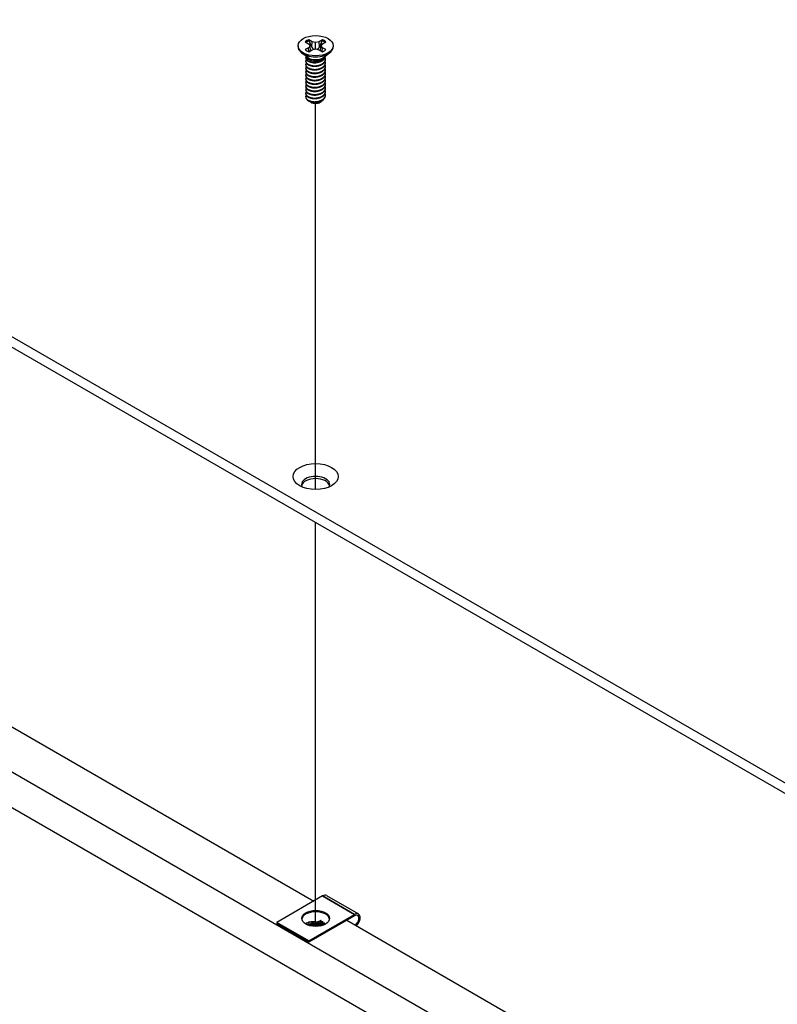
# Model space of a CAD drawing. Header units: millimetres. Extents: x 64 to 1798, y 64 to 1375.
# Tile 55 of 60: x 1352 to 1439, y 965 to 1079. Entities that reach past the tile are written whole.
import ezdxf

# ---------------------------------------------------------------- set-up
doc = ezdxf.new("R2010")
doc.units = ezdxf.units.MM
doc.header["$LTSCALE"] = 6.666667
for name, color, linetype, lineweight in [('Tweak Trail (ANSI)', 7, 'Continuous', 25), ('Visible (ANSI)', 7, 'Continuous', 25), ('Visible Narrow (ANSI)', 7, 'Continuous', 35)]:
    doc.layers.add(name, color=color, linetype=linetype, lineweight=lineweight)

msp = doc.modelspace()

# ---------------------------------------------------------------- linework, layer by layer
at = {"layer": 'Tweak Trail (ANSI)'}
for p, q in [((1385.9832, 1024.7078), (1385.9832, 1069.3244)), ((1385.9832, 974.2441), (1385.9832, 1020.9177))]:
    msp.add_line(p, q, dxfattribs=at)
at = {"layer": 'Visible (ANSI)'}
for p, q in [((1441.9856, 989.7627), (1207.9098, 1124.9064)), ((1207.9098, 1123.7284), (1441.9856, 988.5847)), ((1384.7868, 1076.4402), (1385.1826, 1076.2116)), ((1385.1826, 1076.2116), (1385.3466, 1075.9831)), ((1385.5888, 1076.4461), (1385.1929, 1076.6747)), ((1385.5513, 1075.7967), (1385.5888, 1076.4461)), ((1385.9847, 1076.3514), (1385.5888, 1076.4461)), ((1386.3806, 1076.4461), (1385.9847, 1076.3514)), ((1385.9847, 1075.6147), (1385.9847, 1076.3514)), ((1386.7765, 1076.6747), (1386.3806, 1076.4461)), ((1386.418, 1075.7967), (1386.3806, 1076.4461)), ((1386.6227, 1075.9831), (1386.7867, 1076.2116)), ((1386.7867, 1076.2116), (1387.1826, 1076.4402)), ((1207.0649, 1075.1462), (1441.994, 939.5098)), ((1383.9527, 1075.9831), (1383.9527, 1075.8685)), ((1385.0871, 1074.6249), (1384.3819, 1075.1474)), ((1385.1826, 1075.7545), (1384.7868, 1075.5259)), ((1385.3466, 1075.9831), (1385.1826, 1075.7545)), ((1385.2218, 1075.3081), (1385.1826, 1075.7545)), ((1385.1929, 1075.2914), (1385.5888, 1075.52)), ((1385.4122, 1075.418), (1385.3466, 1075.9831)), ((1385.5888, 1075.52), (1385.9847, 1075.6147)), ((1385.9847, 1075.6147), (1386.3806, 1075.52)), ((1386.3806, 1075.52), (1386.7765, 1075.2914)), ((1386.5572, 1075.418), (1386.6227, 1075.9831)), ((1386.7867, 1075.7545), (1386.6227, 1075.9831)), ((1386.7475, 1075.3081), (1386.7867, 1075.7545)), ((1387.1826, 1075.5259), (1386.7867, 1075.7545)), ((1386.8822, 1074.6249), (1387.5875, 1075.1474)), ((1388.0167, 1075.9831), (1388.0167, 1075.8685)), ((1384.8468, 1074.5838), (1384.8468, 1074.6356)), ((1384.8468, 1074.169), (1384.8468, 1074.2209)), ((1384.8468, 1073.7542), (1384.8468, 1073.8061)), ((1385.2829, 1074.3475), (1385.1801, 1074.4069)), ((1386.7442, 1074.3809), (1386.7893, 1074.4069)), ((1387.1226, 1074.7912), (1387.1226, 1074.803)), ((1387.1226, 1074.3764), (1387.1226, 1074.4282)), ((1387.1226, 1073.9616), (1387.1226, 1074.0135)), ((1438.4019, 937.4359), (1203.4728, 1073.0723)), ((1384.8468, 1073.3394), (1384.8468, 1073.3913)), ((1384.8468, 1072.9247), (1384.8468, 1072.9765)), ((1387.1226, 1073.5468), (1387.1226, 1073.5987)), ((1387.1226, 1073.1321), (1387.1226, 1073.1839)), ((1387.1226, 1072.7173), (1387.1226, 1072.7691)), ((1384.8468, 1072.5099), (1384.8468, 1072.5617)), ((1384.8468, 1072.0951), (1384.8468, 1072.147)), ((1384.8468, 1071.6803), (1384.8468, 1071.7322)), ((1387.1226, 1072.3025), (1387.1226, 1072.3543)), ((1387.1226, 1071.8877), (1387.1226, 1071.9396)), ((1387.1226, 1071.4729), (1387.1226, 1071.5248)), ((1384.8468, 1071.2655), (1384.8468, 1071.3174)), ((1384.8468, 1070.8508), (1384.8468, 1070.9026)), ((1384.8468, 1070.436), (1384.8468, 1070.4878)), ((1387.1226, 1071.0582), (1387.1226, 1071.11)), ((1387.1226, 1070.6434), (1387.1226, 1070.6952)), ((1384.8468, 1070.0724), (1384.8468, 1070.0731)), ((1385.4495, 1069.4523), (1385.3823, 1069.4911)), ((1386.5199, 1069.4523), (1386.6449, 1069.5245)), ((1387.1226, 1070.2286), (1387.1226, 1070.2804)), ((1274.6417, 1041.3237), (1385.7706, 977.1634)), ((1386.7973, 977.7561), (1381.5081, 974.7024)), ((1387.2573, 977.8017), (1390.9342, 975.6788)), ((1385.1851, 972.5796), (1390.4742, 975.6332)), ((1390.4742, 975.47), (1385.1851, 972.4163)), ((1389.5889, 974.9588), (1445.2213, 942.8395)), ((1381.5081, 974.7024), (1381.5081, 974.5391)), ((1385.1851, 972.5796), (1381.5081, 974.7024)), ((1385.1851, 972.4163), (1381.5081, 974.5391)), ((1386.5564, 974.3037), (1386.8492, 974.4364)), ((1385.1851, 972.4163), (1385.1851, 972.5796))]:
    msp.add_line(p, q, dxfattribs=at)
for centre, major_axis in [((1385.9847, 1075.9831), (-2.032, 0)), ((1385.9847, 1026.2094), (2.601, 0)), ((1385.9912, 975.1678), (1.6, 0))]:
    msp.add_ellipse(centre, major_axis=major_axis, ratio=0.57735027, dxfattribs=at)
for centre, major_axis, ratio, start_param, end_param in [((1385.9847, 1075.9831), (-1.4359, 0), 0.57735027, 5.29642922, 5.69914506), ((1385.9847, 1075.8693), (1.3986, 0), 0.57735027, 2.15828086, 2.46214233), ((1385.9847, 1075.8693), (1.3986, 0), 0.57735027, 0.67945032, 0.98331179), ((1385.9847, 1075.9831), (-1.4359, 0), 0.57735027, 3.7256329, 4.12834874), ((1385.9847, 1075.8685), (2.032, 0), 0.57735027, 3.14159265, 6.28318531), ((1385.9847, 1075.9831), (1.4359, 0), 0.57735027, 3.7256329, 4.12834874), ((1385.9847, 1075.9831), (1.4359, 0), 0.57735027, 5.29642922, 5.69914506), ((1385.9847, 1074.8715), (-1.1379, 0), 0.57735027, 0.11253944, 3.02905321), ((1385.9847, 1075.0288), (-1.1379, 0), 0.57735027, 0.66197837, 2.47961428), ((1385.9847, 1070.0724), (-1.1379, 0), 0.57735027, 0, 0.78539816), ((1385.9847, 1069.7614), (-0.7569, 0), 0.57735027, 0.78539816, 2.35619449), ((1385.9847, 1025.2933), (1.6256, 0), 0.57735027, 5.96691699, 9.74104627), ((1385.9847, 1025.0315), (1.6256, 0), 0.57735027, 0.13995372, 3.00163893), ((1386.7973, 977.005), (0.46, 0.7967), 0.57735027, 0, 0.78539816), ((1385.9912, 975.0045), (1.6, 0), 0.57735027, 0.08850384, 3.05308881), ((1390.4742, 974.8821), (0.46, 0.7967), 0.57735027, 4.29114919, 7.06858347), ((1390.4742, 974.8821), (0.36, 0.6235), 0.57735027, 4.16263985, 7.06858347), ((1385.8882, 973.8385), (0.8194, -0.0724), 0.5123509, 1.43315064, 1.86699281), ((1387.0066, 974.3455), (0.2218, -0.0196), 0.5123509, 1.56825029, 2.40428911)]:
    msp.add_ellipse(centre, major_axis=major_axis, ratio=ratio, start_param=start_param, end_param=end_param, dxfattribs=at)
for points, weights in [([(1385.2095, 1076.5414), (1385.2013, 1076.6072), (1385.1929, 1076.6747)], [1.01218915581, 1.01172679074, 1.01110160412]), ([(1385.2095, 1076.5414), (1385.4213, 1076.0787), (1385.5513, 1075.7967)], [1.53696783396, 1.9683578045, 2.37346205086]), ([(1386.418, 1075.7967), (1386.548, 1076.0787), (1386.7599, 1076.5414)], [2.37346205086, 1.9683578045, 1.53696783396]), ([(1386.7599, 1076.5414), (1386.7681, 1076.6072), (1386.7765, 1076.6747)], [1.01218915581, 1.01172679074, 1.01110160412]), ([(1385.5513, 1075.7967), (1385.6689, 1075.6566), (1385.7603, 1075.561)], [2.07391766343, 2.27571812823, 2.43161931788]), ([(1386.209, 1075.561), (1386.3005, 1075.6566), (1386.418, 1075.7967)], [2.43161931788, 2.27571812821, 2.07391766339]), ([(1386.7893, 1074.326), (1387.096, 1074.5259), (1387.1207, 1074.8016)], [1, 0.907347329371, 0.942846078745]), ([(1386.7893, 1074.2742), (1387.1226, 1074.4914), (1387.1226, 1074.7912)], [1, 0.900099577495, 0.949184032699]), ([(1386.7893, 1073.9112), (1387.2494, 1074.2111), (1387.0863, 1074.6091)], [1, 0.867144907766, 0.997779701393]), ([(1386.7893, 1073.8594), (1387.1226, 1074.0766), (1387.1226, 1074.3764)], [1, 0.900099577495, 0.949184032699]), ([(1386.7893, 1073.4965), (1387.2494, 1073.7963), (1387.0863, 1074.1944)], [1, 0.867144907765, 0.997779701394]), ([(1386.7893, 1073.4446), (1387.1226, 1073.6618), (1387.1226, 1073.9616)], [1, 0.900099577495, 0.949184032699]), ([(1386.7893, 1073.0817), (1387.2494, 1073.3815), (1387.0863, 1073.7796)], [1, 0.867144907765, 0.997779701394]), ([(1386.7893, 1073.0298), (1387.1226, 1073.2471), (1387.1226, 1073.5468)], [1, 0.900099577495, 0.949184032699]), ([(1386.7893, 1072.6669), (1387.2494, 1072.9668), (1387.0863, 1073.3648)], [1, 0.867144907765, 0.997779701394]), ([(1386.7893, 1072.615), (1387.1226, 1072.8323), (1387.1226, 1073.1321)], [1, 0.900099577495, 0.949184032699]), ([(1386.7893, 1072.2521), (1387.2494, 1072.552), (1387.0863, 1072.95)], [1, 0.867144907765, 0.997779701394]), ([(1386.7893, 1072.2003), (1387.1226, 1072.4175), (1387.1226, 1072.7173)], [1, 0.900099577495, 0.949184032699]), ([(1386.7893, 1071.8373), (1387.2494, 1072.1372), (1387.0863, 1072.5352)], [1, 0.867144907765, 0.997779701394]), ([(1386.7893, 1071.7855), (1387.1226, 1072.0027), (1387.1226, 1072.3025)], [1, 0.900099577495, 0.949184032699]), ([(1386.7893, 1071.4226), (1387.2494, 1071.7224), (1387.0863, 1072.1205)], [1, 0.867144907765, 0.997779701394]), ([(1386.7893, 1071.3707), (1387.1226, 1071.5879), (1387.1226, 1071.8877)], [1, 0.900099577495, 0.949184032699]), ([(1386.7893, 1071.0078), (1387.2494, 1071.3076), (1387.0863, 1071.7057)], [1, 0.867144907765, 0.997779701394]), ([(1386.7893, 1070.9559), (1387.1226, 1071.1731), (1387.1226, 1071.4729)], [1, 0.900099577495, 0.949184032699]), ([(1386.7893, 1070.593), (1387.2494, 1070.8929), (1387.0863, 1071.2909)], [1, 0.867144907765, 0.997779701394]), ([(1386.7893, 1070.5411), (1387.1226, 1070.7584), (1387.1226, 1071.0582)], [1, 0.900099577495, 0.949184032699]), ([(1386.7893, 1070.1782), (1387.2494, 1070.4781), (1387.0863, 1070.8761)], [1, 0.867144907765, 0.997779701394]), ([(1386.7893, 1070.1264), (1387.1226, 1070.3436), (1387.1226, 1070.6434)], [1, 0.900099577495, 0.949184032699]), ([(1386.7893, 1069.7634), (1387.2494, 1070.0633), (1387.0863, 1070.4613)], [1, 0.867144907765, 0.997779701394]), ([(1386.7893, 1069.7116), (1387.1226, 1069.9288), (1387.1226, 1070.2286)], [1, 0.900099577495, 0.949184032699])]:
    msp.add_rational_spline(points, weights, degree=2, dxfattribs=at)
for points, weights, knots in [([(1384.8673, 1074.7471), (1384.8178, 1074.6145), (1384.8855, 1074.4823), (1385.0556, 1074.1505), (1385.6902, 1074.0868), (1386.3248, 1074.0232), (1386.7893, 1074.326)], [0.934199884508, 0.941930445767, 1, 0.866025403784, 1, 0.866025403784, 1], [0.7871516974, 0.7871516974, 0.7871516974, 0.7916666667, 0.7916666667, 0.8020833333, 0.8020833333, 0.8125, 0.8125, 0.8125]), ([(1384.9019, 1074.4015), (1384.7985, 1074.2372), (1384.8855, 1074.0675), (1385.0556, 1073.7357), (1385.6902, 1073.6721), (1386.3248, 1073.6085), (1386.7893, 1073.9112)], [0.933615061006, 0.926660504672, 1, 0.866025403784, 1, 0.866025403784, 1], [0.7234644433, 0.7234644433, 0.7234644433, 0.7291666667, 0.7291666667, 0.7395833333, 0.7395833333, 0.75, 0.75, 0.75]), ([(1384.9019, 1073.9867), (1384.7985, 1073.8225), (1384.8855, 1073.6527), (1385.0556, 1073.3209), (1385.6902, 1073.2573), (1386.3248, 1073.1937), (1386.7893, 1073.4965)], [0.933615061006, 0.926660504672, 1, 0.866025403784, 1, 0.866025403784, 1], [0.6609644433, 0.6609644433, 0.6609644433, 0.6666666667, 0.6666666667, 0.6770833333, 0.6770833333, 0.6875, 0.6875, 0.6875]), ([(1384.8468, 1074.5838), (1384.8468, 1074.5061), (1384.8855, 1074.4304), (1385.0556, 1074.0986), (1385.6902, 1074.035), (1386.3248, 1073.9714), (1386.7893, 1074.2742)], [0.949184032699, 0.965925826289, 1, 0.866025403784, 1, 0.866025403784, 1], [0.7265173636, 0.7265173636, 0.7265173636, 0.7291666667, 0.7291666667, 0.7395833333, 0.7395833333, 0.75, 0.75, 0.75]), ([(1384.8468, 1074.169), (1384.8468, 1074.0913), (1384.8855, 1074.0156), (1385.0556, 1073.6838), (1385.6902, 1073.6202), (1386.3248, 1073.5566), (1386.7893, 1073.8594)], [0.949184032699, 0.965925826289, 1, 0.866025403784, 1, 0.866025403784, 1], [0.6640173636, 0.6640173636, 0.6640173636, 0.6666666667, 0.6666666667, 0.6770833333, 0.6770833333, 0.6875, 0.6875, 0.6875]), ([(1384.8468, 1073.7542), (1384.8468, 1073.6765), (1384.8855, 1073.6009), (1385.0556, 1073.269), (1385.6902, 1073.2054), (1386.3248, 1073.1418), (1386.7893, 1073.4446)], [0.949184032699, 0.965925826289, 1, 0.866025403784, 1, 0.866025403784, 1], [0.6015173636, 0.6015173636, 0.6015173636, 0.6041666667, 0.6041666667, 0.6145833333, 0.6145833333, 0.625, 0.625, 0.625]), ([(1385.5913, 1074.0475), (1385.6803, 1074.0268), (1385.7791, 1074.0193), (1385.9748, 1074.0043), (1386.1717, 1074.0494)], [0.949876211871, 0.966622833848, 1, 0.936018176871, 0.933147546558], [0.73698822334, 0.73698822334, 0.73698822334, 0.73958333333, 0.73958333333, 0.74455798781, 0.74455798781, 0.74455798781]), ([(1384.9019, 1073.5719), (1384.7985, 1073.4077), (1384.8855, 1073.2379), (1385.0556, 1072.9061), (1385.6902, 1072.8425), (1386.3248, 1072.7789), (1386.7893, 1073.0817)], [0.933615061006, 0.926660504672, 1, 0.866025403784, 1, 0.866025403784, 1], [0.5984644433, 0.5984644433, 0.5984644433, 0.6041666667, 0.6041666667, 0.6145833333, 0.6145833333, 0.625, 0.625, 0.625]), ([(1384.9019, 1073.1572), (1384.7985, 1072.9929), (1384.8855, 1072.8232), (1385.0556, 1072.4913), (1385.6902, 1072.4277), (1386.3248, 1072.3641), (1386.7893, 1072.6669)], [0.933615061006, 0.926660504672, 1, 0.866025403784, 1, 0.866025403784, 1], [0.5359644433, 0.5359644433, 0.5359644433, 0.5416666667, 0.5416666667, 0.5520833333, 0.5520833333, 0.5625, 0.5625, 0.5625]), ([(1384.9019, 1072.7424), (1384.7985, 1072.5781), (1384.8855, 1072.4084), (1385.0556, 1072.0766), (1385.6902, 1072.0129), (1386.3248, 1071.9493), (1386.7893, 1072.2521)], [0.933615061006, 0.926660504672, 1, 0.866025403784, 1, 0.866025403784, 1], [0.4734644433, 0.4734644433, 0.4734644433, 0.4791666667, 0.4791666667, 0.4895833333, 0.4895833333, 0.5, 0.5, 0.5]), ([(1384.8468, 1073.3394), (1384.8468, 1073.2617), (1384.8855, 1073.1861), (1385.0556, 1072.8543), (1385.6902, 1072.7907), (1386.3248, 1072.7271), (1386.7893, 1073.0298)], [0.949184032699, 0.965925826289, 1, 0.866025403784, 1, 0.866025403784, 1], [0.5390173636, 0.5390173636, 0.5390173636, 0.5416666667, 0.5416666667, 0.5520833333, 0.5520833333, 0.5625, 0.5625, 0.5625]), ([(1384.8468, 1072.9247), (1384.8468, 1072.847), (1384.8855, 1072.7713), (1385.0556, 1072.4395), (1385.6902, 1072.3759), (1386.3248, 1072.3123), (1386.7893, 1072.615)], [0.949184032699, 0.965925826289, 1, 0.866025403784, 1, 0.866025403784, 1], [0.4765173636, 0.4765173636, 0.4765173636, 0.4791666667, 0.4791666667, 0.4895833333, 0.4895833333, 0.5, 0.5, 0.5]), ([(1385.5913, 1073.6327), (1385.6803, 1073.6121), (1385.7791, 1073.6045), (1385.9748, 1073.5895), (1386.1717, 1073.6347)], [0.949876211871, 0.966622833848, 1, 0.936018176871, 0.933147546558], [0.67448822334, 0.67448822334, 0.67448822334, 0.67708333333, 0.67708333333, 0.68205798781, 0.68205798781, 0.68205798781]), ([(1385.5913, 1073.218), (1385.6803, 1073.1973), (1385.7791, 1073.1897), (1385.9748, 1073.1747), (1386.1717, 1073.2199)], [0.949876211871, 0.966622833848, 1, 0.936018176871, 0.933147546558], [0.61198822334, 0.61198822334, 0.61198822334, 0.61458333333, 0.61458333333, 0.61955798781, 0.61955798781, 0.61955798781]), ([(1385.5913, 1072.8032), (1385.6803, 1072.7825), (1385.7791, 1072.7749), (1385.9748, 1072.7599), (1386.1717, 1072.8051)], [0.949876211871, 0.966622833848, 1, 0.936018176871, 0.933147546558], [0.54948822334, 0.54948822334, 0.54948822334, 0.55208333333, 0.55208333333, 0.55705798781, 0.55705798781, 0.55705798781]), ([(1384.9019, 1072.3276), (1384.7985, 1072.1633), (1384.8855, 1071.9936), (1385.0556, 1071.6618), (1385.6902, 1071.5982), (1386.3248, 1071.5346), (1386.7893, 1071.8373)], [0.933615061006, 0.926660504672, 1, 0.866025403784, 1, 0.866025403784, 1], [0.4109644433, 0.4109644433, 0.4109644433, 0.4166666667, 0.4166666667, 0.4270833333, 0.4270833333, 0.4375, 0.4375, 0.4375]), ([(1384.9019, 1071.9128), (1384.7985, 1071.7486), (1384.8855, 1071.5788), (1385.0556, 1071.247), (1385.6902, 1071.1834), (1386.3248, 1071.1198), (1386.7893, 1071.4226)], [0.933615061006, 0.926660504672, 1, 0.866025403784, 1, 0.866025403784, 1], [0.3484644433, 0.3484644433, 0.3484644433, 0.3541666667, 0.3541666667, 0.3645833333, 0.3645833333, 0.375, 0.375, 0.375]), ([(1384.9019, 1071.498), (1384.7985, 1071.3338), (1384.8855, 1071.164), (1385.0556, 1070.8322), (1385.6902, 1070.7686), (1386.3248, 1070.705), (1386.7893, 1071.0078)], [0.933615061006, 0.926660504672, 1, 0.866025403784, 1, 0.866025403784, 1], [0.2859644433, 0.2859644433, 0.2859644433, 0.2916666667, 0.2916666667, 0.3020833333, 0.3020833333, 0.3125, 0.3125, 0.3125]), ([(1384.8468, 1072.5099), (1384.8468, 1072.4322), (1384.8855, 1072.3565), (1385.0556, 1072.0247), (1385.6902, 1071.9611), (1386.3248, 1071.8975), (1386.7893, 1072.2003)], [0.949184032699, 0.965925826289, 1, 0.866025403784, 1, 0.866025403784, 1], [0.4140173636, 0.4140173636, 0.4140173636, 0.4166666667, 0.4166666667, 0.4270833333, 0.4270833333, 0.4375, 0.4375, 0.4375]), ([(1384.8468, 1072.0951), (1384.8468, 1072.0174), (1384.8855, 1071.9417), (1385.0556, 1071.6099), (1385.6902, 1071.5463), (1386.3248, 1071.4827), (1386.7893, 1071.7855)], [0.949184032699, 0.965925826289, 1, 0.866025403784, 1, 0.866025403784, 1], [0.3515173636, 0.3515173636, 0.3515173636, 0.3541666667, 0.3541666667, 0.3645833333, 0.3645833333, 0.375, 0.375, 0.375]), ([(1384.8468, 1071.6803), (1384.8468, 1071.6026), (1384.8855, 1071.527), (1385.0556, 1071.1951), (1385.6902, 1071.1315), (1386.3248, 1071.0679), (1386.7893, 1071.3707)], [0.949184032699, 0.965925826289, 1, 0.866025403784, 1, 0.866025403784, 1], [0.2890173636, 0.2890173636, 0.2890173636, 0.2916666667, 0.2916666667, 0.3020833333, 0.3020833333, 0.3125, 0.3125, 0.3125]), ([(1385.5913, 1072.3884), (1385.6803, 1072.3677), (1385.7791, 1072.3601), (1385.9748, 1072.3451), (1386.1717, 1072.3903)], [0.94987621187, 0.966622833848, 1, 0.936018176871, 0.933147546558], [0.48698822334, 0.48698822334, 0.48698822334, 0.48958333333, 0.48958333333, 0.49455798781, 0.49455798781, 0.49455798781]), ([(1385.5913, 1071.9736), (1385.6803, 1071.9529), (1385.7791, 1071.9454), (1385.9748, 1071.9304), (1386.1717, 1071.9755)], [0.949876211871, 0.966622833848, 1, 0.936018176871, 0.933147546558], [0.42448822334, 0.42448822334, 0.42448822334, 0.42708333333, 0.42708333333, 0.43205798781, 0.43205798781, 0.43205798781]), ([(1385.5913, 1071.5588), (1385.6803, 1071.5382), (1385.7791, 1071.5306), (1385.9748, 1071.5156), (1386.1717, 1071.5608)], [0.949876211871, 0.966622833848, 1, 0.936018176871, 0.933147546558], [0.36198822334, 0.36198822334, 0.36198822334, 0.36458333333, 0.36458333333, 0.36955798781, 0.36955798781, 0.36955798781]), ([(1384.9019, 1071.0833), (1384.7985, 1070.919), (1384.8855, 1070.7492), (1385.0556, 1070.4174), (1385.6902, 1070.3538), (1386.3248, 1070.2902), (1386.7893, 1070.593)], [0.933615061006, 0.926660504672, 1, 0.866025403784, 1, 0.866025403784, 1], [0.2234644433, 0.2234644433, 0.2234644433, 0.2291666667, 0.2291666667, 0.2395833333, 0.2395833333, 0.25, 0.25, 0.25]), ([(1384.9019, 1070.6685), (1384.7985, 1070.5042), (1384.8855, 1070.3345), (1385.0556, 1070.0027), (1385.6902, 1069.939), (1386.3248, 1069.8754), (1386.7893, 1070.1782)], [0.933615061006, 0.926660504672, 1, 0.866025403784, 1, 0.866025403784, 1], [0.1609644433, 0.1609644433, 0.1609644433, 0.1666666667, 0.1666666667, 0.1770833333, 0.1770833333, 0.1875, 0.1875, 0.1875]), ([(1384.8468, 1071.2655), (1384.8468, 1071.1878), (1384.8855, 1071.1122), (1385.0556, 1070.7804), (1385.6902, 1070.7168), (1386.3248, 1070.6532), (1386.7893, 1070.9559)], [0.949184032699, 0.965925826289, 1, 0.866025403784, 1, 0.866025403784, 1], [0.2265173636, 0.2265173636, 0.2265173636, 0.2291666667, 0.2291666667, 0.2395833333, 0.2395833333, 0.25, 0.25, 0.25]), ([(1384.8468, 1070.8508), (1384.8468, 1070.7731), (1384.8855, 1070.6974), (1385.0556, 1070.3656), (1385.6902, 1070.302), (1386.3248, 1070.2384), (1386.7893, 1070.5411)], [0.949184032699, 0.965925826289, 1, 0.866025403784, 1, 0.866025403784, 1], [0.1640173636, 0.1640173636, 0.1640173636, 0.1666666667, 0.1666666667, 0.1770833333, 0.1770833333, 0.1875, 0.1875, 0.1875]), ([(1384.8468, 1070.436), (1384.8468, 1070.3583), (1384.8855, 1070.2826), (1385.0556, 1069.9508), (1385.6902, 1069.8872), (1386.3248, 1069.8236), (1386.7893, 1070.1264)], [0.949184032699, 0.965925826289, 1, 0.866025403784, 1, 0.866025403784, 1], [0.1015173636, 0.1015173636, 0.1015173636, 0.1041666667, 0.1041666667, 0.1145833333, 0.1145833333, 0.125, 0.125, 0.125]), ([(1385.5913, 1071.1441), (1385.6803, 1071.1234), (1385.7791, 1071.1158), (1385.9748, 1071.1008), (1386.1717, 1071.146)], [0.94987621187, 0.966622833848, 1, 0.936018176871, 0.933147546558], [0.29948822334, 0.29948822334, 0.29948822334, 0.30208333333, 0.30208333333, 0.30705798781, 0.30705798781, 0.30705798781]), ([(1385.5913, 1070.7293), (1385.6803, 1070.7086), (1385.7791, 1070.701), (1385.9748, 1070.686), (1386.1717, 1070.7312)], [0.94987621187, 0.966622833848, 1, 0.936018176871, 0.933147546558], [0.23698822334, 0.23698822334, 0.23698822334, 0.23958333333, 0.23958333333, 0.24455798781, 0.24455798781, 0.24455798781]), ([(1384.8468, 1070.0784), (1384.8454, 1069.998), (1384.8855, 1069.9197), (1385.0556, 1069.5879), (1385.6902, 1069.5243), (1386.3248, 1069.4607), (1386.7893, 1069.7634)], [0.948065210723, 0.96476686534, 1, 0.866025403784, 1, 0.866025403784, 1], [0.1014272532, 0.1014272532, 0.1014272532, 0.1041666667, 0.1041666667, 0.1145833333, 0.1145833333, 0.125, 0.125, 0.125]), ([(1385.1801, 1069.6079), (1385.3957, 1069.5019), (1385.6902, 1069.4724), (1386.3248, 1069.4088), (1386.7893, 1069.7116)], [0.933012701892, 0.933012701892, 1, 0.866025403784, 1], [0.046875, 0.046875, 0.046875, 0.0520833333, 0.0520833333, 0.0625, 0.0625, 0.0625]), ([(1385.5913, 1070.3145), (1385.6803, 1070.2938), (1385.7791, 1070.2862), (1385.9748, 1070.2712), (1386.1717, 1070.3164)], [0.94987621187, 0.966622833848, 1, 0.936018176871, 0.933147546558], [0.17448822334, 0.17448822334, 0.17448822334, 0.17708333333, 0.17708333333, 0.18205798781, 0.18205798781, 0.18205798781]), ([(1385.5913, 1069.8997), (1385.6803, 1069.879), (1385.7791, 1069.8715), (1385.9748, 1069.8565), (1386.1717, 1069.9016)], [0.94987621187, 0.966622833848, 1, 0.936018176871, 0.933147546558], [0.11198822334, 0.11198822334, 0.11198822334, 0.11458333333, 0.11458333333, 0.11955798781, 0.11955798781, 0.11955798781]), ([(1385.5913, 1069.4849), (1385.6803, 1069.4643), (1385.7791, 1069.4567), (1385.9748, 1069.4417), (1386.1717, 1069.4869)], [0.94987621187, 0.966622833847, 1, 0.936018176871, 0.933147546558], [0.04948822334, 0.04948822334, 0.04948822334, 0.05208333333, 0.05208333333, 0.05705798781, 0.05705798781, 0.05705798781])]:
    msp.add_rational_spline(points, weights, degree=2, knots=knots, dxfattribs=at)
for points, knots in [([(1386.7443, 1074.3809), (1386.7135, 1074.3632), (1386.6803, 1074.3459), (1386.5402, 1074.2817), (1386.423, 1074.245), (1386.166, 1074.1955), (1386.0275, 1074.1851), (1385.7925, 1074.1947), (1385.6703, 1074.2083), (1385.4456, 1074.2689), (1385.3575, 1074.3045), (1385.2829, 1074.3475)], [-0.264031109, -0.264031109, -0.264031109, -0.264031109, -0.240251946, -0.240251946, -0.170743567, -0.170743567, -0.096248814, -0.096248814, -0.041982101, -0.041982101, -0.000001, -0.000001, -0.000001, -0.000001]), ([(1386.6449, 1069.5245), (1386.5911, 1069.4935), (1386.5266, 1069.4625), (1386.3755, 1069.411), (1386.3042, 1069.3928), (1386.1193, 1069.3603), (1386.0044, 1069.353), (1385.7995, 1069.3626), (1385.6853, 1069.3767), (1385.4795, 1069.4392), (1385.4007, 1069.4757), (1385.3167, 1069.5338), (1385.2977, 1069.5488), (1385.2807, 1069.5645)], [-0.235586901, -0.235586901, -0.235586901, -0.235586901, -0.203660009, -0.203660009, -0.177946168, -0.177946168, -0.13906218, -0.13906218, -0.107080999, -0.107080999, -0.08213524, -0.08213524, -0.073977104, -0.073977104, -0.073977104, -0.073977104]), ([(1386.9313, 1069.824), (1386.9224, 1069.802), (1386.9114, 1069.7802), (1386.8722, 1069.7157), (1386.8383, 1069.6745), (1386.744, 1069.5861), (1386.6883, 1069.5496), (1386.6449, 1069.5245)], [-0.047408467, -0.047408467, -0.047408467, -0.047408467, -0.0389749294, -0.0389749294, -0.0219856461, -0.0219856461, -0.000001, -0.000001, -0.000001, -0.000001])]:
    msp.add_open_spline(points, degree=3, knots=knots, dxfattribs=at)
msp.add_open_spline([(1384.8468, 1070.0784), (1384.8527, 1070.1356), (1384.8733, 1070.1912), (1384.908, 1070.2442)], degree=3, dxfattribs=at)
at = {"layer": 'Visible Narrow (ANSI)'}
for p, q in [((1390.4742, 975.6332), (1386.7973, 977.7561)), ((1386.5505, 974.9027), (1386.1945, 974.7413)), ((1386.6707, 974.7267), (1386.3147, 974.5653)), ((1386.3759, 974.4406), (1386.732, 974.602)), ((1386.4101, 974.3879), (1386.7661, 974.5493)), ((1386.8492, 974.4364), (1386.8296, 974.3811))]:
    msp.add_line(p, q, dxfattribs=at)
for centre, major_axis, ratio, start_param, end_param in [((1385.9129, 974.1181), (-1.275, 0.1126), 0.5123509, 4.53516074, 5.77526139), ((1387.0313, 974.625), (-0.6774, 0.0598), 0.5123509, 5.37803506, 5.54588176), ((1386.5354, 974.7316), (0.0826, -0.1822), 0.63573832, 1.26449022, 2.4157727), ((1385.9039, 974.0167), (-1.0931, 0.0965), 0.5123509, 4.53516074, 5.65871125), ((1385.8964, 973.9317), (0.9962, -0.088), 0.5123509, 1.39356809, 2.35162482), ((1385.8937, 973.9003), (0.9442, -0.0834), 0.5123509, 1.39356809, 2.25777667), ((1386.0737, 974.4351), (-0.05, -0.2755), 0.15140389, 0.83823891, 1.32889832), ((1386.1212, 974.3128), (-0.0334, -0.1841), 0.15140389, 4.12770392, 4.47049097), ((1386.1752, 974.5235), (0.3308, -0.0292), 0.5123509, 4.53516074, 5.54588176), ((1386.1113, 974.5317), (-0.0357, -0.1968), 0.15140389, 0.98611126, 1.69617499), ((1386.178, 974.5549), (0.2788, -0.0246), 0.5123509, 4.53516074, 5.54588176), ((1386.1794, 974.5702), (0.0357, 0.1968), 0.15140389, 0.54489252, 1.69617499), ((1386.1855, 974.6399), (-0.1819, 0.0161), 0.5123509, 1.39356809, 2.40428911), ((1386.1794, 974.5702), (0.0826, -0.1822), 0.63573832, 1.26449022, 2.4157727), ((1386.45, 974.5604), (0.0826, -0.1822), 0.63573832, 4.40608288, 5.1161466), ((1386.3067, 974.3285), (0.0772, -0.1704), 0.63573832, 1.6317669, 1.97455395), ((1386.5649, 974.4768), (0.1156, -0.255), 0.63573832, 4.77335955, 5.22202315), ((1387.0224, 974.5236), (-0.4954, 0.0438), 0.5123509, 5.12841131, 5.54588176), ((1386.806, 974.7218), (-0.0826, 0.1822), 0.63573832, 1.26449022, 1.97455395), ((1387.0149, 974.4386), (0.3985, -0.0352), 0.5123509, 1.74765869, 2.40428911), ((1386.6627, 974.4898), (0.0772, -0.1704), 0.63573832, 1.6317669, 1.97455395), ((1387.0121, 974.4072), (0.3465, -0.0306), 0.5123509, 1.54930208, 2.40428911), ((1386.9209, 974.6381), (0.1156, -0.255), 0.63573832, 4.77335955, 5.29556596)]:
    msp.add_ellipse(centre, major_axis=major_axis, ratio=ratio, start_param=start_param, end_param=end_param, dxfattribs=at)

doc.saveas('drawing.dxf')
